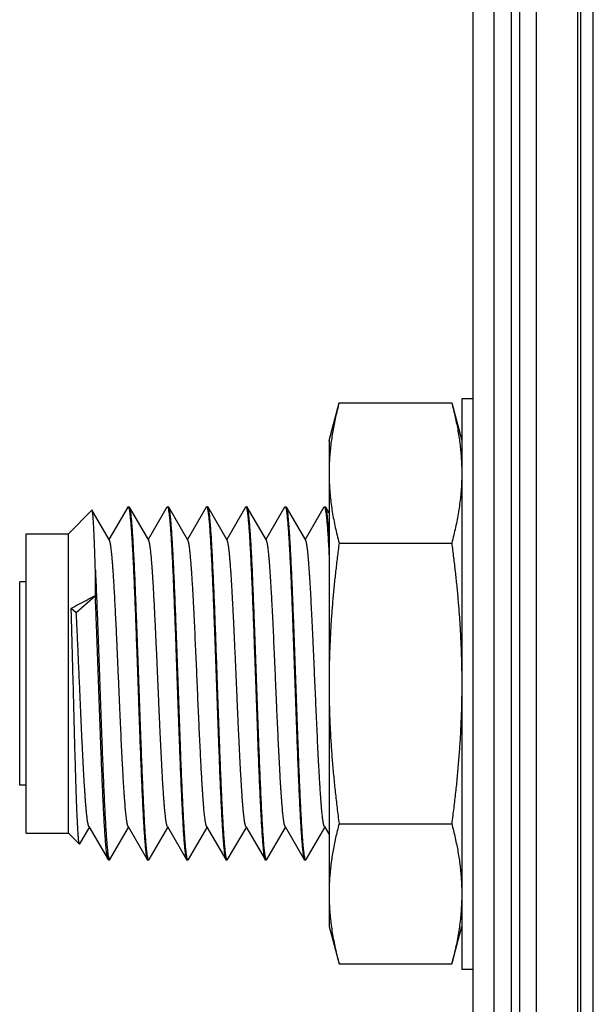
# Model space of a CAD drawing. Header units: inches. Extents: x 0.2 to 16.8, y 0.1 to 10.8.
# Tile 20 of 44: x 10.6 to 11, y 3.9 to 4.6. Entities that reach past the tile are written whole.
import ezdxf

# ---------------------------------------------------------------- set-up
doc = ezdxf.new("R2010")
doc.units = ezdxf.units.IN
doc.header["$LTSCALE"] = 0.935
doc.header["$MEASUREMENT"] = 0
doc.layers.get('0').update_dxf_attribs({"linetype": 'CONTINUOUS'})

msp = doc.modelspace()

# ---------------------------------------------------------------- linework, layer by layer
at = {"color": 7, "linetype": 'CONTINUOUS'}
for p, q in [((10.94777, 2.87479), (10.94777, 7.94179)), ((10.97777, 2.87479), (10.97777, 7.94179)), ((10.93277, 2.88479), (10.93277, 7.93179)), ((11.00901, 3.43799), (11.00901, 7.43799)), ((10.83077, 4.27035), (10.8379, 4.29696)), ((10.8379, 4.29696), (10.91764, 4.29696)), ((10.91764, 4.29696), (10.92477, 4.27035)), ((10.93277, 4.29979), (10.92477, 4.29979)), ((10.92477, 4.29979), (10.92477, 3.89579)), ((10.83077, 4.27035), (10.83077, 3.92635)), ((10.64625, 4.20435), (10.6628, 4.2209)), ((10.67522, 4.19967), (10.66297, 4.22083)), ((10.68813, 4.22311), (10.67489, 4.20025)), ((10.68841, 4.22335), (10.68918, 4.22335)), ((10.70302, 4.19968), (10.68946, 4.22311)), ((10.71593, 4.22312), (10.70269, 4.20025)), ((10.7162, 4.22335), (10.71698, 4.22335)), ((10.73082, 4.19968), (10.71725, 4.22312)), ((10.74373, 4.22311), (10.73049, 4.20025)), ((10.744, 4.22335), (10.74478, 4.22335)), ((10.75862, 4.19968), (10.74505, 4.22312)), ((10.77153, 4.22311), (10.75829, 4.20025)), ((10.77153, 4.22311), (10.7718, 4.22335)), ((10.7718, 4.22335), (10.77258, 4.22335)), ((10.78642, 4.19968), (10.77286, 4.22311)), ((10.79933, 4.22312), (10.78609, 4.20025)), ((10.7996, 4.22335), (10.80038, 4.22335)), ((10.81422, 4.19968), (10.80066, 4.22312)), ((10.82713, 4.22312), (10.81389, 4.20026)), ((10.8274, 4.22335), (10.82818, 4.22335)), ((10.83077, 4.21911), (10.82845, 4.22312)), ((10.61625, 4.20435), (10.64625, 4.20435)), ((10.61625, 3.99235), (10.61625, 4.20435)), ((10.64625, 3.99235), (10.64625, 4.20435)), ((10.8379, 4.19765), (10.91764, 4.19765)), ((10.61625, 4.17037), (10.61164, 4.17037)), ((10.61164, 4.02637), (10.61164, 4.17037)), ((10.66525, 4.16044), (10.65176, 4.14841)), ((10.65176, 4.14841), (10.64814, 4.15142)), ((10.61625, 4.02637), (10.61164, 4.02637)), ((10.65418, 3.98469), (10.66099, 3.99645)), ((10.66066, 3.99703), (10.67424, 3.97358)), ((10.67555, 3.97359), (10.68879, 3.99645)), ((10.68845, 3.99703), (10.70203, 3.97359)), ((10.70335, 3.97358), (10.71659, 3.99645)), ((10.71626, 3.99702), (10.72983, 3.97358)), ((10.73115, 3.97358), (10.74439, 3.99645)), ((10.74406, 3.99702), (10.75763, 3.97358)), ((10.75896, 3.97359), (10.77219, 3.99645)), ((10.77186, 3.99702), (10.78544, 3.97358)), ((10.78676, 3.97359), (10.79999, 3.99645)), ((10.79965, 3.99703), (10.81323, 3.97358)), ((10.81455, 3.97358), (10.82779, 3.99645)), ((10.82745, 3.99702), (10.83077, 3.9913)), ((10.8379, 3.99905), (10.91764, 3.99905)), ((10.61625, 3.99235), (10.64625, 3.99235)), ((10.64625, 3.99235), (10.65398, 3.98462)), ((10.65418, 3.98469), (10.65398, 3.98462)), ((10.67451, 3.97335), (10.67528, 3.97335)), ((10.70231, 3.97335), (10.70308, 3.97335)), ((10.7301, 3.97335), (10.73088, 3.97335)), ((10.7579, 3.97335), (10.75868, 3.97335)), ((10.7857, 3.97335), (10.78648, 3.97335)), ((10.8135, 3.97335), (10.81428, 3.97335)), ((10.83077, 3.92635), (10.8379, 3.89974)), ((10.91764, 3.89974), (10.92477, 3.92635)), ((10.8379, 3.89974), (10.91764, 3.89974)), ((10.93277, 3.89579), (10.92477, 3.89579))]:
    msp.add_line(p, q, dxfattribs=at)
at = {"color": 9, "linetype": 'CONTINUOUS'}
for p, q in [((10.95977, 7.94179), (10.95977, 2.87479)), ((10.96577, 7.94179), (10.96577, 2.87479)), ((11.00697, 3.22879), (11.00697, 7.58779)), ((11.01797, 3.43799), (11.01797, 7.43799))]:
    msp.add_line(p, q, dxfattribs=at)
at = {"color": 7, "linetype": 'CONTINUOUS'}
for points, knots in [([(10.8379, 4.29696), (10.83745, 4.29527), (10.83658, 4.29191), (10.8354, 4.28689), (10.83434, 4.28193), (10.83341, 4.27699), (10.83262, 4.27206), (10.83195, 4.26713), (10.83143, 4.26219), (10.83105, 4.25724), (10.83082, 4.25228), (10.83077, 4.24896), (10.83077, 4.24731)], [0, 0, 0, 0, 0.104327, 0.206656, 0.307465, 0.407213, 0.506346, 0.605143, 0.703834, 0.802498, 0.9012, 1, 1, 1, 1]), ([(10.91764, 4.29696), (10.91809, 4.29527), (10.91896, 4.29191), (10.92014, 4.28689), (10.9212, 4.28193), (10.92212, 4.27699), (10.92292, 4.27206), (10.92358, 4.26713), (10.92409, 4.26236), (10.92433, 4.25924), (10.92443, 4.25777)], [0, 0, 0, 0, 0.131741, 0.260961, 0.388259, 0.514219, 0.639401, 0.764159, 0.888783, 1, 1, 1, 1]), ([(10.92446, 4.25724), (10.92456, 4.25558), (10.92472, 4.25228), (10.92477, 4.24896), (10.92477, 4.24731)], [0, 0, 0, 0, 0.49975, 1, 1, 1, 1]), ([(10.83077, 4.24731), (10.83077, 4.24546), (10.83083, 4.24176), (10.83112, 4.23623), (10.83159, 4.23072), (10.83224, 4.22523), (10.83305, 4.21974), (10.83403, 4.21426), (10.83516, 4.20877), (10.83645, 4.20322), (10.8374, 4.19952), (10.8379, 4.19765)], [0, 0, 0, 0, 0.110202, 0.220254, 0.330214, 0.440126, 0.550158, 0.660623, 0.772017, 0.884938, 1, 1, 1, 1]), ([(10.92477, 4.24731), (10.92477, 4.24546), (10.92471, 4.24176), (10.92442, 4.23623), (10.92395, 4.23072), (10.9233, 4.22523), (10.92249, 4.21974), (10.92151, 4.21426), (10.92038, 4.20877), (10.91909, 4.20322), (10.91814, 4.19952), (10.91764, 4.19765)], [0, 0, 0, 0, 0.110202, 0.220254, 0.330214, 0.440126, 0.550158, 0.660623, 0.772017, 0.884938, 1, 1, 1, 1]), ([(10.66299, 4.22084), (10.66296, 4.2209), (10.66291, 4.22094), (10.66285, 4.2209), (10.66282, 4.22087)], [0, 0, 0, 0, 0.627967, 1, 1, 1, 1]), ([(10.66525, 4.17863), (10.66517, 4.18113), (10.66502, 4.18594), (10.66479, 4.19283), (10.66456, 4.19906), (10.66433, 4.20457), (10.6641, 4.2093), (10.66386, 4.21327), (10.66365, 4.21632), (10.6634, 4.21878), (10.66324, 4.21983), (10.66305, 4.22074), (10.66299, 4.22084)], [0, 0, 0, 0, 0.177878, 0.341913, 0.490005, 0.620924, 0.733683, 0.827476, 0.901791, 0.956141, 0.990362, 1, 1, 1, 1]), ([(10.68809, 4.22315), (10.68813, 4.22319), (10.68822, 4.22325), (10.68834, 4.22327), (10.68841, 4.22327)], [0, 0, 0, 0, 0.466502, 1, 1, 1, 1]), ([(10.68841, 4.22327), (10.68847, 4.22327), (10.68888, 4.2232), (10.68898, 4.22193), (10.68945, 4.22033), (10.68975, 4.21756), (10.69014, 4.21407), (10.6905, 4.2097), (10.69087, 4.20454), (10.69124, 4.19861), (10.69161, 4.19196), (10.69199, 4.18463), (10.69236, 4.17669), (10.69273, 4.16818), (10.6931, 4.15917), (10.69348, 4.14971), (10.69385, 4.13989), (10.69422, 4.12977), (10.6946, 4.11942), (10.69498, 4.10893), (10.69523, 4.10188), (10.69536, 4.09835)], [0, 0, 0, 0, 0.0015, 0.009267, 0.023881, 0.045409, 0.073776, 0.108753, 0.150154, 0.197627, 0.250904, 0.309525, 0.373151, 0.441244, 0.513394, 0.58901, 0.667614, 0.748585, 0.831387, 0.915385, 1, 1, 1, 1]), ([(10.6895, 4.22316), (10.68946, 4.22319), (10.68937, 4.22325), (10.68925, 4.22327), (10.68918, 4.22327)], [0, 0, 0, 0, 0.463283, 1, 1, 1, 1]), ([(10.69613, 4.09835), (10.69601, 4.10188), (10.69576, 4.10893), (10.69538, 4.11942), (10.695, 4.12977), (10.69463, 4.13989), (10.69426, 4.14971), (10.69389, 4.15917), (10.69352, 4.16818), (10.69314, 4.17669), (10.69277, 4.18463), (10.69239, 4.19196), (10.69202, 4.19861), (10.69165, 4.20454), (10.69128, 4.2097), (10.69092, 4.21407), (10.69053, 4.21756), (10.69023, 4.22033), (10.68977, 4.22188), (10.68967, 4.22298), (10.6895, 4.22316)], [0, 0, 0, 0, 0.084851, 0.169084, 0.252116, 0.33331, 0.412135, 0.48796, 0.560314, 0.628598, 0.692405, 0.751191, 0.804617, 0.852224, 0.893741, 0.928816, 0.957262, 0.97885, 0.993508, 1, 1, 1, 1]), ([(10.71589, 4.22316), (10.71593, 4.22319), (10.71602, 4.22325), (10.71614, 4.22327), (10.7162, 4.22327)], [0, 0, 0, 0, 0.454392, 1, 1, 1, 1]), ([(10.7162, 4.22327), (10.71627, 4.22327), (10.71667, 4.2232), (10.71677, 4.22193), (10.71725, 4.22033), (10.71755, 4.21756), (10.71794, 4.21407), (10.71829, 4.2097), (10.71867, 4.20454), (10.71904, 4.19861), (10.71941, 4.19196), (10.71978, 4.18463), (10.72016, 4.17669), (10.72053, 4.16818), (10.7209, 4.15917), (10.72128, 4.14971), (10.72166, 4.13989), (10.72204, 4.12977), (10.72241, 4.11942), (10.72278, 4.10893), (10.72302, 4.10188), (10.72315, 4.09835)], [0, 0, 0, 0, 0.001487, 0.009261, 0.023883, 0.045411, 0.073775, 0.108753, 0.150156, 0.19763, 0.250906, 0.309527, 0.373154, 0.441248, 0.5134, 0.589015, 0.667622, 0.748591, 0.831391, 0.915388, 1, 1, 1, 1]), ([(10.71729, 4.22316), (10.71726, 4.22319), (10.71717, 4.22325), (10.71705, 4.22327), (10.71698, 4.22327)], [0, 0, 0, 0, 0.460778, 1, 1, 1, 1]), ([(10.72393, 4.09835), (10.72381, 4.10188), (10.72356, 4.10893), (10.72318, 4.11942), (10.72281, 4.12977), (10.72244, 4.13989), (10.72206, 4.14971), (10.72168, 4.15917), (10.72131, 4.16818), (10.72094, 4.17669), (10.72057, 4.18463), (10.72019, 4.19196), (10.71982, 4.19861), (10.71945, 4.20454), (10.71908, 4.2097), (10.71872, 4.21407), (10.71833, 4.21756), (10.71804, 4.22033), (10.71757, 4.22188), (10.71747, 4.22299), (10.71729, 4.22316)], [0, 0, 0, 0, 0.084849, 0.169078, 0.252109, 0.3333, 0.412126, 0.487952, 0.560303, 0.628583, 0.692386, 0.75117, 0.804594, 0.852199, 0.893717, 0.928792, 0.957235, 0.978819, 0.993482, 1, 1, 1, 1]), ([(10.74369, 4.22316), (10.74372, 4.22319), (10.74381, 4.22325), (10.74394, 4.22327), (10.744, 4.22327)], [0, 0, 0, 0, 0.462573, 1, 1, 1, 1]), ([(10.744, 4.22327), (10.74407, 4.22327), (10.74447, 4.2232), (10.74457, 4.22193), (10.74505, 4.22033), (10.74535, 4.21756), (10.74574, 4.21407), (10.7461, 4.2097), (10.74647, 4.20454), (10.74684, 4.19861), (10.74721, 4.19196), (10.74758, 4.18463), (10.74796, 4.17669), (10.74834, 4.16818), (10.74871, 4.15917), (10.74908, 4.14971), (10.74945, 4.13989), (10.74983, 4.12977), (10.7502, 4.11942), (10.75058, 4.10893), (10.75083, 4.10188), (10.75095, 4.09835)], [0, 0, 0, 0, 0.001501, 0.009272, 0.02389, 0.04542, 0.073786, 0.108762, 0.150163, 0.197636, 0.250912, 0.309533, 0.37316, 0.441254, 0.513406, 0.589021, 0.667626, 0.748591, 0.831391, 0.915387, 1, 1, 1, 1]), ([(10.74508, 4.22313), (10.74502, 4.22325), (10.74494, 4.22335), (10.74482, 4.22333), (10.74479, 4.22332)], [0, 0, 0, 0, 0.810166, 1, 1, 1, 1]), ([(10.7456, 4.22122), (10.7455, 4.22173), (10.74539, 4.2222), (10.74514, 4.22301), (10.74508, 4.22313)], [0, 0, 0, 0, 0.808476, 1, 1, 1, 1]), ([(10.75173, 4.09835), (10.75161, 4.10174), (10.75137, 4.10851), (10.75101, 4.1186), (10.75065, 4.12855), (10.75029, 4.13831), (10.74994, 4.1478), (10.74958, 4.15696), (10.74921, 4.16573), (10.74885, 4.17406), (10.74849, 4.18188), (10.74814, 4.18915), (10.74779, 4.19581), (10.74742, 4.20183), (10.74706, 4.20715), (10.7467, 4.21176), (10.74635, 4.21561), (10.74601, 4.21869), (10.74575, 4.22047), (10.7456, 4.22122)], [0, 0, 0, 0, 0.082783, 0.165006, 0.24616, 0.325645, 0.40301, 0.477656, 0.54918, 0.617016, 0.680803, 0.740033, 0.794394, 0.843459, 0.886965, 0.924574, 0.956081, 0.981264, 1, 1, 1, 1]), ([(10.7718, 4.22334), (10.77182, 4.22334), (10.772, 4.22337), (10.77212, 4.22305), (10.77222, 4.2228)], [0, 0, 0, 0, 0.080842, 1, 1, 1, 1]), ([(10.7729, 4.22315), (10.77286, 4.22319), (10.77277, 4.22325), (10.77265, 4.22327), (10.77258, 4.22327)], [0, 0, 0, 0, 0.465612, 1, 1, 1, 1]), ([(10.77258, 4.2214), (10.77273, 4.22066), (10.773, 4.21892), (10.77336, 4.21589), (10.77371, 4.21208), (10.77407, 4.2075), (10.77442, 4.2022), (10.77478, 4.19619), (10.77514, 4.18953), (10.7755, 4.18225), (10.77587, 4.17441), (10.77622, 4.16606), (10.77658, 4.15726), (10.77694, 4.14806), (10.77731, 4.13852), (10.77767, 4.12872), (10.77803, 4.11871), (10.77839, 4.10856), (10.77863, 4.10176), (10.77875, 4.09835)], [0, 0, 0, 0, 0.018227, 0.042973, 0.074112, 0.111423, 0.154702, 0.203617, 0.257904, 0.317129, 0.380973, 0.448922, 0.520613, 0.595474, 0.673096, 0.752868, 0.834333, 0.916881, 1, 1, 1, 1]), ([(10.77953, 4.09835), (10.7794, 4.10188), (10.77915, 4.10893), (10.77878, 4.11942), (10.77841, 4.12977), (10.77804, 4.13989), (10.77766, 4.14971), (10.77728, 4.15917), (10.77691, 4.16818), (10.77654, 4.17669), (10.77616, 4.18463), (10.77579, 4.19196), (10.77541, 4.19861), (10.77505, 4.20454), (10.77468, 4.2097), (10.77432, 4.21407), (10.77393, 4.21756), (10.77363, 4.22033), (10.77318, 4.22188), (10.77307, 4.22298), (10.7729, 4.22315)], [0, 0, 0, 0, 0.084852, 0.169084, 0.252119, 0.333318, 0.412145, 0.487976, 0.560326, 0.628611, 0.692414, 0.751202, 0.804627, 0.852231, 0.893746, 0.928822, 0.957267, 0.978855, 0.993515, 1, 1, 1, 1]), ([(10.79929, 4.22316), (10.79933, 4.22319), (10.79942, 4.22325), (10.79954, 4.22327), (10.7996, 4.22327)], [0, 0, 0, 0, 0.457131, 1, 1, 1, 1]), ([(10.7996, 4.22327), (10.79967, 4.22327), (10.80007, 4.2232), (10.80017, 4.22193), (10.80065, 4.22033), (10.80095, 4.21756), (10.80133, 4.21407), (10.80169, 4.2097), (10.80207, 4.20454), (10.80245, 4.19861), (10.80282, 4.19196), (10.80319, 4.18463), (10.80356, 4.17669), (10.80393, 4.16818), (10.80431, 4.15917), (10.80468, 4.14971), (10.80505, 4.13989), (10.80543, 4.12977), (10.8058, 4.11942), (10.80618, 4.10893), (10.80643, 4.10188), (10.80655, 4.09835)], [0, 0, 0, 0, 0.001488, 0.009257, 0.023879, 0.045406, 0.07377, 0.108749, 0.150153, 0.197628, 0.250903, 0.309524, 0.373146, 0.44124, 0.513389, 0.589008, 0.667614, 0.748585, 0.831388, 0.915386, 1, 1, 1, 1]), ([(10.8007, 4.22316), (10.80066, 4.22319), (10.80057, 4.22325), (10.80045, 4.22327), (10.80038, 4.22327)], [0, 0, 0, 0, 0.459502, 1, 1, 1, 1]), ([(10.80733, 4.09835), (10.80721, 4.10188), (10.80696, 4.10893), (10.80658, 4.11942), (10.8062, 4.12977), (10.80583, 4.13989), (10.80546, 4.14971), (10.80509, 4.15917), (10.80471, 4.16818), (10.80434, 4.17669), (10.80397, 4.18463), (10.8036, 4.19196), (10.80322, 4.19861), (10.80285, 4.20454), (10.80247, 4.2097), (10.80211, 4.21407), (10.80173, 4.21756), (10.80144, 4.22033), (10.80097, 4.22188), (10.80088, 4.22299), (10.8007, 4.22316)], [0, 0, 0, 0, 0.08485, 0.169081, 0.252113, 0.333311, 0.412132, 0.487961, 0.560308, 0.628592, 0.692391, 0.751175, 0.804597, 0.852204, 0.893721, 0.928794, 0.957234, 0.978816, 0.993478, 1, 1, 1, 1]), ([(10.82709, 4.22316), (10.82712, 4.22319), (10.82721, 4.22325), (10.82733, 4.22327), (10.8274, 4.22327)], [0, 0, 0, 0, 0.45814, 1, 1, 1, 1]), ([(10.8274, 4.22327), (10.82747, 4.22327), (10.82787, 4.2232), (10.82797, 4.22193), (10.82845, 4.22033), (10.82875, 4.21756), (10.82915, 4.21407), (10.8295, 4.2097), (10.82987, 4.20454), (10.83024, 4.19861), (10.83054, 4.19327), (10.83071, 4.18991), (10.83077, 4.18877)], [0, 0, 0, 0, 0.005395, 0.033339, 0.085901, 0.163309, 0.265293, 0.391035, 0.539857, 0.710509, 0.902021, 1, 1, 1, 1]), ([(10.82849, 4.22316), (10.82846, 4.22319), (10.82837, 4.22325), (10.82825, 4.22327), (10.82818, 4.22327)], [0, 0, 0, 0, 0.447359, 1, 1, 1, 1]), ([(10.83077, 4.20249), (10.83073, 4.20326), (10.83056, 4.20575), (10.83028, 4.2097), (10.82992, 4.21407), (10.82953, 4.21756), (10.82923, 4.22033), (10.82876, 4.22188), (10.82867, 4.22299), (10.82849, 4.22316)], [0, 0, 0, 0, 0.110736, 0.36041, 0.571357, 0.742448, 0.872299, 0.960462, 1, 1, 1, 1]), ([(10.68845, 3.99703), (10.68844, 3.99705), (10.68841, 3.9971), (10.68836, 3.9972), (10.6883, 3.99734), (10.68825, 3.99748), (10.68819, 3.99765), (10.68814, 3.99783), (10.68808, 3.99803), (10.688, 3.99831), (10.68791, 3.99869), (10.68781, 3.99919), (10.68771, 3.99974), (10.6876, 4.00034), (10.6875, 4.001), (10.6874, 4.00171), (10.68729, 4.00248), (10.68715, 4.00361), (10.68697, 4.00514), (10.68676, 4.00715), (10.68656, 4.00935), (10.68634, 4.01183), (10.68612, 4.01459), (10.6859, 4.01763), (10.68567, 4.02088), (10.68545, 4.02433), (10.68522, 4.02798), (10.68499, 4.0318), (10.68477, 4.0358), (10.68446, 4.04145), (10.68408, 4.04887), (10.68363, 4.05814), (10.68318, 4.06783), (10.68272, 4.07812), (10.68225, 4.08892), (10.68176, 4.10011), (10.68127, 4.11127), (10.68082, 4.12153), (10.6804, 4.13079), (10.68002, 4.13902), (10.67963, 4.14694), (10.67924, 4.15468), (10.6789, 4.16099), (10.67862, 4.16594), (10.67841, 4.16944), (10.6782, 4.17278), (10.67799, 4.17595), (10.67779, 4.17895), (10.67758, 4.18178), (10.67737, 4.18441), (10.67716, 4.18685), (10.67695, 4.1891), (10.67675, 4.19115), (10.67657, 4.19272), (10.67643, 4.19388), (10.67632, 4.19467), (10.67622, 4.19541), (10.67611, 4.19609), (10.67601, 4.19672), (10.6759, 4.1973), (10.6758, 4.19784), (10.67568, 4.19834), (10.67559, 4.1987), (10.67551, 4.19896), (10.67545, 4.19914), (10.6754, 4.19929), (10.67534, 4.19943), (10.67528, 4.19956), (10.67524, 4.19963), (10.67522, 4.19967), (10.67522, 4.19967)], [0, 0, 0, 0, 0.000317, 0.000947, 0.00165, 0.002429, 0.003284, 0.004216, 0.005226, 0.006314, 0.008531, 0.011016, 0.013768, 0.016787, 0.020069, 0.023615, 0.027421, 0.031486, 0.040383, 0.050291, 0.061191, 0.073065, 0.087004, 0.10202, 0.118069, 0.135105, 0.153083, 0.171957, 0.191683, 0.212214, 0.25549, 0.301314, 0.349192, 0.398633, 0.453375, 0.508692, 0.563905, 0.618337, 0.660161, 0.700777, 0.739881, 0.77717, 0.815179, 0.833157, 0.850401, 0.866873, 0.882536, 0.897353, 0.911285, 0.924299, 0.936371, 0.947479, 0.957603, 0.966723, 0.9709, 0.974818, 0.978476, 0.98187, 0.984998, 0.987859, 0.990656, 0.993137, 0.995305, 0.996273, 0.997164, 0.997979, 0.998718, 0.999383, 0.999976, 1, 1, 1, 1]), ([(10.71626, 3.99702), (10.71625, 3.99704), (10.71622, 3.99709), (10.71617, 3.99719), (10.71611, 3.99732), (10.71606, 3.99747), (10.716, 3.99763), (10.71594, 3.99781), (10.71589, 3.99801), (10.71581, 3.9983), (10.71571, 3.99871), (10.7156, 3.99925), (10.71549, 3.99985), (10.71538, 4.00052), (10.71526, 4.00124), (10.71515, 4.00204), (10.71504, 4.00289), (10.71492, 4.00381), (10.71478, 4.0051), (10.7146, 4.00681), (10.71439, 4.00898), (10.71418, 4.01136), (10.71397, 4.01392), (10.71377, 4.01668), (10.71356, 4.01961), (10.71335, 4.02272), (10.71313, 4.02609), (10.71291, 4.02974), (10.71269, 4.03365), (10.71246, 4.03773), (10.71216, 4.04348), (10.71178, 4.051), (10.71133, 4.06037), (10.71088, 4.07014), (10.71043, 4.08021), (10.70998, 4.09046), (10.70952, 4.10109), (10.70904, 4.11196), (10.70856, 4.12295), (10.70807, 4.13364), (10.70763, 4.14304), (10.70722, 4.15111), (10.70687, 4.1579), (10.70652, 4.16429), (10.70621, 4.16944), (10.70596, 4.17342), (10.70577, 4.17632), (10.70558, 4.17908), (10.70538, 4.18168), (10.70519, 4.18413), (10.705, 4.18641), (10.70481, 4.18853), (10.70462, 4.19048), (10.70443, 4.19225), (10.70426, 4.19362), (10.70413, 4.19462), (10.70403, 4.1953), (10.70394, 4.19594), (10.70384, 4.19653), (10.70375, 4.19708), (10.70365, 4.19758), (10.70355, 4.19803), (10.70346, 4.19843), (10.70336, 4.19879), (10.70328, 4.19906), (10.70321, 4.19925), (10.70317, 4.19938), (10.70312, 4.19949), (10.70307, 4.19959), (10.70304, 4.19965), (10.70302, 4.19968)], [0, 0, 0, 0, 0.000298, 0.000925, 0.001626, 0.002401, 0.003253, 0.00418, 0.005184, 0.006266, 0.00866, 0.011364, 0.014378, 0.017701, 0.021333, 0.025271, 0.029517, 0.034067, 0.038921, 0.048672, 0.059426, 0.071154, 0.083828, 0.097418, 0.111895, 0.127231, 0.143397, 0.161808, 0.181104, 0.201227, 0.222124, 0.266016, 0.312337, 0.360628, 0.410374, 0.461047, 0.512117, 0.567278, 0.621626, 0.674503, 0.725254, 0.7604, 0.793869, 0.825452, 0.854937, 0.869961, 0.884285, 0.897885, 0.910738, 0.92282, 0.934109, 0.94458, 0.954211, 0.962982, 0.970879, 0.974497, 0.977894, 0.981068, 0.984019, 0.986745, 0.989245, 0.99152, 0.993569, 0.995391, 0.996989, 0.997703, 0.998363, 0.998967, 0.999517, 1, 1, 1, 1]), ([(10.74406, 3.99702), (10.74404, 3.99704), (10.74401, 3.9971), (10.74397, 3.99719), (10.74392, 3.9973), (10.74387, 3.99742), (10.74382, 3.99756), (10.74376, 3.99776), (10.74367, 3.99804), (10.74358, 3.99842), (10.74348, 3.99884), (10.74339, 3.99931), (10.74329, 3.99983), (10.7432, 4.00039), (10.7431, 4.001), (10.743, 4.00166), (10.74287, 4.00262), (10.7427, 4.00399), (10.7425, 4.00582), (10.74229, 4.0079), (10.74208, 4.01017), (10.74188, 4.01264), (10.74167, 4.01531), (10.74146, 4.01815), (10.74125, 4.02117), (10.74105, 4.02428), (10.74085, 4.02746), (10.74059, 4.03185), (10.74033, 4.03641), (10.74008, 4.04113), (10.73982, 4.04613), (10.73949, 4.05285), (10.73908, 4.06136), (10.73867, 4.07041), (10.73825, 4.0797), (10.7377, 4.09235), (10.73715, 4.10506), (10.73659, 4.1177), (10.73616, 4.12722), (10.73573, 4.13672), (10.73528, 4.14607), (10.7349, 4.15358), (10.73459, 4.15931), (10.73433, 4.16409), (10.73402, 4.16933), (10.73372, 4.17409), (10.73348, 4.17765), (10.7333, 4.18014), (10.73312, 4.18249), (10.73294, 4.18476), (10.73275, 4.18694), (10.73256, 4.18902), (10.73237, 4.19092), (10.73218, 4.19265), (10.73202, 4.19398), (10.73188, 4.19495), (10.73179, 4.19562), (10.73169, 4.19623), (10.7316, 4.1968), (10.7315, 4.19733), (10.7314, 4.1978), (10.73131, 4.19823), (10.73121, 4.19861), (10.73112, 4.19895), (10.73103, 4.1992), (10.73097, 4.19937), (10.73092, 4.19948), (10.73087, 4.19958), (10.73084, 4.19965), (10.73082, 4.19968)], [0, 0, 0, 0, 0.00039, 0.00093, 0.001523, 0.00217, 0.002873, 0.003631, 0.005315, 0.007223, 0.009356, 0.011715, 0.0143, 0.017109, 0.020144, 0.023402, 0.026884, 0.034515, 0.043776, 0.054049, 0.065304, 0.077517, 0.090658, 0.1047, 0.119616, 0.135377, 0.15065, 0.166586, 0.200317, 0.218044, 0.236302, 0.274278, 0.317344, 0.362031, 0.407934, 0.45465, 0.548884, 0.595563, 0.641389, 0.689592, 0.73583, 0.779633, 0.800475, 0.820532, 0.850365, 0.877942, 0.890832, 0.903095, 0.914709, 0.925655, 0.936735, 0.946991, 0.956407, 0.964968, 0.972661, 0.976178, 0.979472, 0.982543, 0.985388, 0.988006, 0.990397, 0.992559, 0.994493, 0.9962, 0.997684, 0.998343, 0.998947, 0.999498, 1, 1, 1, 1]), ([(10.75909, 4.19829), (10.75907, 4.1984), (10.75901, 4.19861), (10.75893, 4.1989), (10.75885, 4.19915), (10.75877, 4.19937), (10.7587, 4.19953), (10.75865, 4.19963), (10.75863, 4.19967), (10.75862, 4.19968)], [0, 0, 0, 0, 0.227574, 0.432324, 0.614442, 0.774207, 0.912042, 0.972947, 1, 1, 1, 1]), ([(10.77186, 3.99702), (10.77185, 3.99704), (10.77182, 3.99708), (10.77178, 3.99717), (10.77172, 3.9973), (10.77166, 3.99745), (10.77161, 3.99761), (10.77155, 3.99779), (10.77147, 3.99805), (10.77138, 3.99843), (10.77126, 3.99893), (10.77115, 3.99949), (10.77104, 4.00012), (10.77093, 4.00082), (10.77081, 4.00157), (10.7707, 4.00239), (10.77059, 4.00328), (10.77048, 4.00422), (10.77036, 4.00523), (10.77021, 4.0067), (10.77002, 4.00868), (10.76979, 4.01122), (10.76957, 4.014), (10.76934, 4.01699), (10.76912, 4.0202), (10.76888, 4.02371), (10.76865, 4.02754), (10.7684, 4.03167), (10.76816, 4.03601), (10.76791, 4.04053), (10.76767, 4.04524), (10.76734, 4.05182), (10.76694, 4.0601), (10.76648, 4.07012), (10.76603, 4.08019), (10.76558, 4.09044), (10.76512, 4.10107), (10.76464, 4.11194), (10.76416, 4.12293), (10.76367, 4.13363), (10.76319, 4.14389), (10.76277, 4.15211), (10.76244, 4.15838), (10.7622, 4.16281), (10.76195, 4.16705), (10.76171, 4.17108), (10.76147, 4.17489), (10.76122, 4.17855), (10.76096, 4.18204), (10.76073, 4.18484), (10.76055, 4.18693), (10.76042, 4.18837), (10.76029, 4.18974), (10.76016, 4.19103), (10.76002, 4.19224), (10.75989, 4.19336), (10.75976, 4.19439), (10.75963, 4.19534), (10.7595, 4.19621), (10.75936, 4.19698), (10.75923, 4.19767), (10.75914, 4.1981), (10.75909, 4.19829)], [0, 0, 0, 0, 0.000204, 0.000823, 0.001516, 0.002284, 0.003127, 0.004048, 0.005045, 0.007272, 0.009812, 0.012664, 0.01583, 0.019309, 0.023101, 0.027205, 0.031621, 0.036345, 0.041373, 0.046701, 0.058239, 0.070928, 0.084733, 0.09962, 0.115555, 0.132504, 0.151965, 0.172506, 0.194057, 0.216547, 0.239906, 0.264064, 0.314495, 0.363132, 0.413238, 0.46428, 0.515725, 0.571295, 0.626045, 0.679311, 0.730427, 0.77875, 0.80169, 0.823726, 0.844791, 0.86482, 0.883746, 0.901501, 0.919346, 0.935696, 0.943297, 0.950508, 0.957323, 0.963737, 0.969744, 0.975341, 0.98052, 0.985278, 0.989609, 0.993509, 0.996974, 1, 1, 1, 1]), ([(10.79965, 3.99703), (10.79964, 3.99705), (10.79961, 3.9971), (10.79956, 3.9972), (10.79951, 3.99732), (10.79946, 3.99746), (10.79941, 3.99761), (10.79933, 3.99783), (10.79925, 3.99815), (10.79914, 3.99857), (10.79904, 3.99905), (10.79893, 3.99958), (10.79883, 4.00017), (10.79873, 4.00082), (10.79862, 4.00151), (10.79852, 4.00227), (10.79841, 4.00307), (10.79831, 4.00393), (10.79817, 4.00518), (10.79799, 4.00687), (10.79778, 4.00905), (10.79758, 4.01143), (10.79737, 4.01399), (10.79715, 4.01684), (10.79693, 4.01996), (10.79671, 4.02335), (10.79648, 4.02695), (10.79626, 4.03073), (10.79603, 4.03468), (10.79573, 4.04028), (10.79536, 4.04739), (10.79493, 4.05609), (10.79452, 4.06494), (10.7941, 4.0741), (10.79367, 4.08374), (10.79324, 4.09377), (10.79279, 4.10411), (10.79234, 4.11439), (10.79189, 4.12451), (10.79144, 4.13435), (10.79099, 4.14381), (10.79061, 4.15142), (10.7903, 4.15725), (10.79007, 4.1615), (10.78983, 4.16569), (10.78959, 4.16978), (10.78935, 4.17366), (10.7891, 4.17731), (10.78886, 4.18072), (10.78861, 4.18387), (10.78837, 4.18677), (10.78814, 4.18924), (10.78793, 4.1913), (10.78774, 4.19299), (10.78758, 4.19429), (10.78744, 4.19524), (10.78735, 4.19588), (10.78725, 4.19648), (10.78716, 4.19703), (10.78706, 4.19753), (10.78696, 4.19799), (10.78687, 4.1984), (10.78677, 4.19876), (10.78669, 4.19903), (10.78662, 4.19922), (10.78657, 4.19936), (10.78652, 4.19948), (10.78647, 4.19958), (10.78644, 4.19965), (10.78642, 4.19968)], [0, 0, 0, 0, 0.000373, 0.000957, 0.001604, 0.002315, 0.00309, 0.003929, 0.005806, 0.007946, 0.010353, 0.013027, 0.015968, 0.019177, 0.022651, 0.026389, 0.030388, 0.034645, 0.039158, 0.04894, 0.059714, 0.071456, 0.084145, 0.097758, 0.11352, 0.130292, 0.148023, 0.166665, 0.186168, 0.206481, 0.249342, 0.291249, 0.335013, 0.380233, 0.426512, 0.477372, 0.528472, 0.579277, 0.629253, 0.677876, 0.724655, 0.769107, 0.79031, 0.810751, 0.831969, 0.852169, 0.871298, 0.889304, 0.906133, 0.921734, 0.936054, 0.94904, 0.958287, 0.966667, 0.97417, 0.977589, 0.980786, 0.983759, 0.986507, 0.98903, 0.991326, 0.993396, 0.99524, 0.996857, 0.997582, 0.998251, 0.998913, 0.999511, 1, 1, 1, 1]), ([(10.82745, 3.99702), (10.82745, 3.99703), (10.82743, 3.99707), (10.82739, 3.99714), (10.82734, 3.99725), (10.82729, 3.99737), (10.82724, 3.9975), (10.82717, 3.99772), (10.82708, 3.99802), (10.82698, 3.99843), (10.82687, 3.99889), (10.82677, 3.99941), (10.82666, 3.99998), (10.82656, 4.00061), (10.82646, 4.00129), (10.82635, 4.00202), (10.82625, 4.00281), (10.82614, 4.00365), (10.826, 4.00488), (10.82582, 4.00654), (10.82562, 4.00868), (10.82541, 4.01103), (10.8252, 4.01357), (10.82499, 4.0163), (10.82479, 4.01921), (10.82458, 4.0223), (10.82437, 4.02555), (10.82416, 4.02897), (10.82395, 4.03264), (10.82373, 4.03658), (10.82342, 4.04227), (10.82304, 4.04974), (10.82259, 4.05905), (10.82215, 4.06851), (10.82173, 4.07801), (10.82117, 4.09064), (10.82061, 4.1036), (10.82003, 4.11677), (10.81958, 4.12683), (10.81913, 4.1366), (10.81868, 4.14596), (10.8183, 4.15347), (10.818, 4.1592), (10.81777, 4.16327), (10.81755, 4.16717), (10.81732, 4.1709), (10.8171, 4.17443), (10.81686, 4.17785), (10.81663, 4.18112), (10.81638, 4.18424), (10.81614, 4.1871), (10.81593, 4.18931), (10.81577, 4.19095), (10.81564, 4.19207), (10.81552, 4.19312), (10.8154, 4.1941), (10.81528, 4.195), (10.81515, 4.19583), (10.81503, 4.19659), (10.81492, 4.19722), (10.81482, 4.19773), (10.81473, 4.19813), (10.81464, 4.1985), (10.81455, 4.19882), (10.81447, 4.19911), (10.81439, 4.19932), (10.81433, 4.19946), (10.81428, 4.19956), (10.81425, 4.19963), (10.81423, 4.19967), (10.81422, 4.19968)], [0, 0, 0, 0, 0.000146, 0.00066, 0.001227, 0.001849, 0.002585, 0.003386, 0.005187, 0.007254, 0.009586, 0.012183, 0.015046, 0.018171, 0.021559, 0.025208, 0.029117, 0.033283, 0.037705, 0.04731, 0.05792, 0.069515, 0.082068, 0.095545, 0.109914, 0.125142, 0.141197, 0.158046, 0.175656, 0.195551, 0.216243, 0.259781, 0.305801, 0.353835, 0.399548, 0.446157, 0.540381, 0.591027, 0.640731, 0.68898, 0.73526, 0.779076, 0.799923, 0.819995, 0.839239, 0.857603, 0.875036, 0.891485, 0.908141, 0.923546, 0.937665, 0.950463, 0.956355, 0.961903, 0.967104, 0.971952, 0.976444, 0.980576, 0.984344, 0.987745, 0.989982, 0.992024, 0.993871, 0.995525, 0.996988, 0.998261, 0.998827, 0.999348, 0.999824, 1, 1, 1, 1]), ([(10.8379, 4.19765), (10.83745, 4.19427), (10.83658, 4.18754), (10.8354, 4.17751), (10.83434, 4.16757), (10.83341, 4.15769), (10.83262, 4.14784), (10.83195, 4.13798), (10.83143, 4.1281), (10.83105, 4.11821), (10.83082, 4.10828), (10.83077, 4.10166), (10.83077, 4.09835)], [0, 0, 0, 0, 0.102864, 0.204141, 0.304282, 0.40372, 0.502869, 0.601973, 0.701221, 0.80064, 0.900235, 1, 1, 1, 1]), ([(10.91764, 4.19765), (10.91809, 4.19427), (10.91896, 4.18754), (10.92014, 4.17751), (10.9212, 4.16757), (10.92212, 4.15769), (10.92292, 4.14784), (10.92358, 4.13798), (10.92411, 4.1281), (10.92449, 4.11821), (10.92472, 4.10828), (10.92477, 4.10166), (10.92477, 4.09835)], [0, 0, 0, 0, 0.102864, 0.204141, 0.304282, 0.40372, 0.502869, 0.601973, 0.701221, 0.80064, 0.900235, 1, 1, 1, 1]), ([(10.66525, 4.16044), (10.66525, 4.16255), (10.66525, 4.16667), (10.66525, 4.17272), (10.66525, 4.17667), (10.66525, 4.1786)], [0, 0, 0, 0, 0.347803, 0.681593, 1, 1, 1, 1]), ([(10.66525, 4.1786), (10.66538, 4.17578), (10.66564, 4.16997), (10.66601, 4.16101), (10.66639, 4.15161), (10.66676, 4.1418), (10.66714, 4.13169), (10.66752, 4.12133), (10.66788, 4.1108), (10.66826, 4.10019), (10.66864, 4.08956), (10.66902, 4.07899), (10.6694, 4.06857), (10.66977, 4.05836), (10.67014, 4.04844), (10.67052, 4.03888), (10.6709, 4.02976), (10.67128, 4.02114), (10.67165, 4.01308), (10.67202, 4.00563), (10.6724, 3.99887), (10.67277, 3.99282), (10.67315, 3.98755), (10.6735, 3.98306), (10.6739, 3.97946), (10.67419, 3.97661), (10.67469, 3.97487), (10.67475, 3.9736), (10.67521, 3.97344), (10.67529, 3.97342)], [0, 0, 0, 0, 0.041181, 0.084814, 0.130734, 0.178536, 0.227887, 0.278401, 0.329749, 0.381517, 0.433376, 0.484895, 0.535759, 0.585536, 0.633928, 0.68052, 0.725038, 0.767094, 0.806446, 0.842751, 0.875802, 0.905307, 0.931102, 0.952961, 0.970768, 0.984377, 0.993739, 0.998865, 1, 1, 1, 1]), ([(10.66525, 4.16044), (10.66332, 4.15943), (10.6595, 4.15741), (10.65379, 4.1544), (10.65002, 4.15241), (10.64814, 4.15142)], [0, 0, 0, 0, 0.337619, 0.670974, 1, 1, 1, 1]), ([(10.67421, 3.97355), (10.67399, 3.97373), (10.67392, 3.97487), (10.67342, 3.97652), (10.67313, 3.97933), (10.67274, 3.98289), (10.67238, 3.98733), (10.67201, 3.99256), (10.67163, 3.99856), (10.67126, 4.00528), (10.67089, 4.01268), (10.67052, 4.02069), (10.67015, 4.02927), (10.66977, 4.03835), (10.66939, 4.04787), (10.66901, 4.05775), (10.66864, 4.06792), (10.66827, 4.07832), (10.66789, 4.08886), (10.66751, 4.09946), (10.66714, 4.11007), (10.66677, 4.12058), (10.6664, 4.13094), (10.66602, 4.14105), (10.66564, 4.15086), (10.66538, 4.15729), (10.66525, 4.16044)], [0, 0, 0, 0, 0.004879, 0.014975, 0.029721, 0.049064, 0.072849, 0.100952, 0.133127, 0.169194, 0.208837, 0.251832, 0.297806, 0.346493, 0.397473, 0.450443, 0.504954, 0.560677, 0.617148, 0.674013, 0.73081, 0.787173, 0.842659, 0.896893, 0.949464, 1, 1, 1, 1]), ([(10.64958, 4.09835), (10.6495, 4.10145), (10.64934, 4.10763), (10.6491, 4.11683), (10.64886, 4.12587), (10.64862, 4.13467), (10.64838, 4.14316), (10.64822, 4.14871), (10.64814, 4.15142)], [0, 0, 0, 0, 0.175382, 0.349174, 0.520029, 0.686473, 0.846936, 1, 1, 1, 1]), ([(10.66066, 3.99703), (10.66065, 3.99704), (10.66063, 3.99708), (10.66058, 3.99717), (10.66052, 3.99731), (10.66046, 3.99746), (10.6604, 3.99764), (10.66034, 3.99783), (10.66028, 3.99805), (10.66019, 3.99837), (10.66009, 3.99882), (10.65997, 3.99942), (10.65984, 4.00009), (10.65972, 4.00084), (10.6596, 4.00164), (10.65949, 4.00249), (10.65938, 4.00338), (10.65926, 4.00434), (10.65911, 4.00573), (10.65892, 4.00762), (10.65869, 4.01007), (10.65847, 4.01275), (10.65824, 4.01564), (10.65802, 4.01876), (10.65778, 4.02218), (10.65755, 4.02591), (10.6573, 4.02996), (10.65706, 4.03422), (10.65681, 4.03867), (10.65657, 4.0433), (10.65624, 4.0498), (10.65583, 4.05827), (10.65534, 4.06878), (10.65485, 4.07965), (10.65437, 4.09075), (10.65387, 4.10225), (10.65335, 4.114), (10.65283, 4.12584), (10.6523, 4.13729), (10.65194, 4.14477), (10.65176, 4.14841)], [0, 0, 0, 0, 0.000118, 0.000994, 0.001984, 0.003091, 0.004315, 0.00566, 0.007124, 0.00871, 0.012247, 0.016274, 0.02079, 0.025798, 0.031296, 0.036806, 0.042729, 0.04906, 0.055794, 0.070449, 0.086652, 0.104359, 0.123526, 0.144111, 0.166068, 0.191348, 0.218095, 0.246219, 0.275627, 0.306229, 0.337932, 0.404275, 0.473894, 0.545915, 0.619436, 0.693555, 0.773484, 0.851944, 0.92782, 1, 1, 1, 1]), ([(10.65398, 3.9846), (10.65386, 3.98461), (10.65367, 3.9857), (10.65347, 3.98682), (10.65324, 3.9893), (10.653, 3.99235), (10.65276, 3.99629), (10.65252, 4.00097), (10.65228, 4.00638), (10.65204, 4.01248), (10.65179, 4.01921), (10.65154, 4.02652), (10.6513, 4.03437), (10.65105, 4.04267), (10.65081, 4.05137), (10.65057, 4.06039), (10.65032, 4.06968), (10.65007, 4.07915), (10.64983, 4.08873), (10.64966, 4.09514), (10.64958, 4.09835)], [0, 0, 0, 0, 0.005383, 0.018413, 0.038772, 0.066343, 0.100941, 0.142264, 0.189962, 0.243652, 0.302928, 0.367371, 0.436518, 0.509716, 0.586312, 0.665765, 0.747552, 0.830996, 0.915382, 1, 1, 1, 1]), ([(10.69536, 4.09835), (10.69548, 4.09482), (10.69573, 4.08778), (10.6961, 4.07728), (10.69647, 4.06693), (10.69685, 4.05681), (10.69723, 4.04699), (10.6976, 4.03753), (10.69797, 4.02852), (10.69834, 4.02001), (10.69872, 4.01207), (10.69909, 4.00474), (10.69946, 3.99809), (10.69983, 3.99216), (10.70021, 3.987), (10.70057, 3.98263), (10.70096, 3.97914), (10.70125, 3.97637), (10.70171, 3.97482), (10.70181, 3.97372), (10.70199, 3.97355)], [0, 0, 0, 0, 0.084851, 0.169083, 0.252116, 0.333318, 0.412142, 0.487977, 0.560325, 0.628614, 0.692414, 0.7512, 0.80462, 0.852223, 0.893741, 0.928818, 0.957262, 0.978849, 0.993513, 1, 1, 1, 1]), ([(10.70308, 3.97343), (10.70302, 3.97343), (10.70261, 3.9735), (10.7025, 3.97477), (10.70203, 3.97637), (10.70174, 3.97914), (10.70135, 3.98263), (10.70099, 3.987), (10.70061, 3.99216), (10.70024, 3.99809), (10.69987, 4.00474), (10.6995, 4.01206), (10.69912, 4.02001), (10.69875, 4.02852), (10.69837, 4.03753), (10.69801, 4.04699), (10.69763, 4.05681), (10.69725, 4.06693), (10.69688, 4.07728), (10.69651, 4.08778), (10.69626, 4.09482), (10.69613, 4.09835)], [0, 0, 0, 0, 0.001507, 0.009294, 0.023916, 0.045441, 0.073803, 0.108779, 0.150179, 0.19765, 0.250918, 0.309539, 0.373159, 0.441255, 0.513398, 0.589019, 0.66762, 0.748592, 0.831392, 0.915389, 1, 1, 1, 1]), ([(10.72315, 4.09835), (10.72327, 4.09482), (10.72353, 4.08778), (10.7239, 4.07728), (10.72428, 4.06693), (10.72465, 4.05681), (10.72502, 4.04699), (10.7254, 4.03753), (10.72578, 4.02852), (10.72615, 4.02001), (10.72651, 4.01206), (10.72689, 4.00474), (10.72726, 3.99809), (10.72763, 3.99216), (10.728, 3.987), (10.72836, 3.98263), (10.72876, 3.97914), (10.72905, 3.97637), (10.72952, 3.97482), (10.72961, 3.97371), (10.72979, 3.97354)], [0, 0, 0, 0, 0.084844, 0.169071, 0.252098, 0.333292, 0.412108, 0.487937, 0.560279, 0.628561, 0.692354, 0.751135, 0.804551, 0.852152, 0.893664, 0.928736, 0.957181, 0.97877, 0.993428, 1, 1, 1, 1]), ([(10.73088, 3.97343), (10.73082, 3.97343), (10.73041, 3.9735), (10.73031, 3.97477), (10.72983, 3.97637), (10.72954, 3.97914), (10.72915, 3.98263), (10.72879, 3.987), (10.72841, 3.99216), (10.72804, 3.99809), (10.72767, 4.00474), (10.7273, 4.01207), (10.72692, 4.02001), (10.72655, 4.02852), (10.72618, 4.03753), (10.7258, 4.04699), (10.72543, 4.05681), (10.72505, 4.06693), (10.72468, 4.07728), (10.72431, 4.08778), (10.72406, 4.09482), (10.72393, 4.09835)], [0, 0, 0, 0, 0.001495, 0.009275, 0.023897, 0.045423, 0.073788, 0.108766, 0.150167, 0.197639, 0.250908, 0.309529, 0.37315, 0.441246, 0.513391, 0.589012, 0.667615, 0.748588, 0.831389, 0.915386, 1, 1, 1, 1]), ([(10.75095, 4.09835), (10.75108, 4.09482), (10.75132, 4.08777), (10.7517, 4.07728), (10.75208, 4.06693), (10.75245, 4.05681), (10.75282, 4.04699), (10.75319, 4.03753), (10.75357, 4.02852), (10.75394, 4.02001), (10.75432, 4.01206), (10.75469, 4.00474), (10.75506, 3.99809), (10.75544, 3.99216), (10.75581, 3.987), (10.75616, 3.98263), (10.75655, 3.97914), (10.75685, 3.97637), (10.75731, 3.97482), (10.75741, 3.97371), (10.75759, 3.97354)], [0, 0, 0, 0, 0.084848, 0.169078, 0.252108, 0.333306, 0.412126, 0.487955, 0.5603, 0.628584, 0.692381, 0.751164, 0.804584, 0.852187, 0.8937, 0.928771, 0.957216, 0.978804, 0.993464, 1, 1, 1, 1]), ([(10.75868, 3.97343), (10.75862, 3.97343), (10.75821, 3.9735), (10.7581, 3.97477), (10.75763, 3.97637), (10.75734, 3.97914), (10.75695, 3.98263), (10.75659, 3.987), (10.75621, 3.99216), (10.75584, 3.99809), (10.75547, 4.00474), (10.7551, 4.01207), (10.75472, 4.02001), (10.75434, 4.02852), (10.75397, 4.03753), (10.75361, 4.04699), (10.75323, 4.05681), (10.75285, 4.06693), (10.75248, 4.07728), (10.75211, 4.08778), (10.75186, 4.09482), (10.75173, 4.09835)], [0, 0, 0, 0, 0.001514, 0.009294, 0.023911, 0.045435, 0.073799, 0.108778, 0.150178, 0.197649, 0.250919, 0.309539, 0.373161, 0.441256, 0.5134, 0.589019, 0.667621, 0.748592, 0.831393, 0.915389, 1, 1, 1, 1]), ([(10.77875, 4.09835), (10.77887, 4.09482), (10.77913, 4.08778), (10.7795, 4.07728), (10.77988, 4.06693), (10.78025, 4.05681), (10.78062, 4.04699), (10.781, 4.03753), (10.78138, 4.02852), (10.78175, 4.02001), (10.78212, 4.01207), (10.78249, 4.00474), (10.78286, 3.99809), (10.78324, 3.99216), (10.78361, 3.987), (10.78396, 3.98263), (10.78435, 3.97914), (10.78465, 3.97637), (10.78512, 3.97482), (10.78521, 3.97371), (10.7854, 3.97354)], [0, 0, 0, 0, 0.084845, 0.169071, 0.252098, 0.333291, 0.412109, 0.487937, 0.56028, 0.628561, 0.692354, 0.751134, 0.804551, 0.852154, 0.893666, 0.928737, 0.95718, 0.97877, 0.993434, 1, 1, 1, 1]), ([(10.78648, 3.97343), (10.78641, 3.97343), (10.78601, 3.9735), (10.78591, 3.97477), (10.78543, 3.97637), (10.78514, 3.97914), (10.78475, 3.98263), (10.78439, 3.987), (10.78402, 3.99216), (10.78365, 3.99809), (10.78327, 4.00474), (10.78289, 4.01207), (10.78252, 4.02001), (10.78215, 4.02852), (10.78178, 4.03753), (10.7814, 4.04699), (10.78103, 4.05681), (10.78066, 4.06693), (10.78028, 4.07728), (10.77991, 4.08778), (10.77965, 4.09482), (10.77953, 4.09835)], [0, 0, 0, 0, 0.001507, 0.00928, 0.023895, 0.045422, 0.073788, 0.108765, 0.150165, 0.197637, 0.250912, 0.309534, 0.373158, 0.441251, 0.513397, 0.589015, 0.66762, 0.748591, 0.831391, 0.915386, 1, 1, 1, 1]), ([(10.80655, 4.09835), (10.80668, 4.09482), (10.80692, 4.08778), (10.8073, 4.07728), (10.80767, 4.06693), (10.80805, 4.05681), (10.80842, 4.04699), (10.80879, 4.03753), (10.80917, 4.02852), (10.80955, 4.02001), (10.80992, 4.01207), (10.81029, 4.00474), (10.81066, 3.99809), (10.81103, 3.99216), (10.81141, 3.987), (10.81177, 3.98263), (10.81215, 3.97914), (10.81245, 3.97637), (10.81292, 3.97482), (10.81301, 3.97371), (10.81319, 3.97354)], [0, 0, 0, 0, 0.084846, 0.169074, 0.252103, 0.333298, 0.412119, 0.487946, 0.560292, 0.628575, 0.692374, 0.751156, 0.804576, 0.85218, 0.893696, 0.928769, 0.95721, 0.978798, 0.993463, 1, 1, 1, 1]), ([(10.81428, 3.97343), (10.81422, 3.97343), (10.81381, 3.9735), (10.81371, 3.97477), (10.81323, 3.97637), (10.81293, 3.97914), (10.81255, 3.98263), (10.81219, 3.987), (10.81182, 3.99216), (10.81144, 3.99809), (10.81107, 4.00474), (10.8107, 4.01207), (10.81033, 4.02001), (10.80995, 4.02852), (10.80957, 4.03753), (10.8092, 4.04699), (10.80883, 4.05681), (10.80846, 4.06693), (10.80808, 4.07728), (10.80771, 4.08778), (10.80746, 4.09482), (10.80733, 4.09835)], [0, 0, 0, 0, 0.001494, 0.009269, 0.023893, 0.045422, 0.073785, 0.108761, 0.150162, 0.197636, 0.250911, 0.309532, 0.373157, 0.441252, 0.513402, 0.589019, 0.667623, 0.74859, 0.831392, 0.915387, 1, 1, 1, 1]), ([(10.83077, 4.09835), (10.83077, 4.09465), (10.83083, 4.08727), (10.83112, 4.07621), (10.83159, 4.06519), (10.83223, 4.0542), (10.83305, 4.04324), (10.83403, 4.03228), (10.83516, 4.02129), (10.83645, 4.0102), (10.8374, 4.00278), (10.8379, 3.99905)], [0, 0, 0, 0, 0.111281, 0.222312, 0.333059, 0.44349, 0.553703, 0.663963, 0.774721, 0.886539, 1, 1, 1, 1]), ([(10.92477, 4.09835), (10.92477, 4.09465), (10.92471, 4.08727), (10.92442, 4.07621), (10.92395, 4.06519), (10.9233, 4.0542), (10.92249, 4.04324), (10.92151, 4.03228), (10.92038, 4.02129), (10.91909, 4.0102), (10.91814, 4.00278), (10.91764, 3.99905)], [0, 0, 0, 0, 0.111281, 0.222312, 0.333059, 0.44349, 0.553703, 0.663963, 0.774721, 0.886539, 1, 1, 1, 1]), ([(10.8379, 3.99905), (10.83745, 3.99736), (10.83658, 3.994), (10.8354, 3.98898), (10.83434, 3.98401), (10.83341, 3.97907), (10.83262, 3.97414), (10.83195, 3.96921), (10.83143, 3.96428), (10.83105, 3.95932), (10.83082, 3.95436), (10.83077, 3.95105), (10.83077, 3.94939)], [0, 0, 0, 0, 0.104327, 0.206656, 0.307465, 0.407213, 0.506346, 0.605143, 0.703834, 0.802498, 0.9012, 1, 1, 1, 1]), ([(10.91764, 3.99905), (10.91809, 3.99736), (10.91896, 3.994), (10.92014, 3.98898), (10.9212, 3.98401), (10.92212, 3.97907), (10.92292, 3.97414), (10.92358, 3.96921), (10.92411, 3.96428), (10.92449, 3.95932), (10.92472, 3.95436), (10.92477, 3.95105), (10.92477, 3.94939)], [0, 0, 0, 0, 0.104327, 0.206656, 0.307465, 0.407213, 0.506346, 0.605143, 0.703834, 0.802498, 0.9012, 1, 1, 1, 1]), ([(10.67451, 3.97343), (10.67444, 3.97343), (10.67432, 3.97347), (10.67424, 3.97353), (10.67421, 3.97355)], [0, 0, 0, 0, 0.65889, 1, 1, 1, 1]), ([(10.67529, 3.97342), (10.67534, 3.97342), (10.67547, 3.97342), (10.67556, 3.97348), (10.67561, 3.97354)], [0, 0, 0, 0, 0.383209, 1, 1, 1, 1]), ([(10.70199, 3.97355), (10.70202, 3.97351), (10.70212, 3.97345), (10.70224, 3.97343), (10.70231, 3.97343)], [0, 0, 0, 0, 0.466844, 1, 1, 1, 1]), ([(10.70339, 3.97354), (10.70336, 3.97351), (10.70327, 3.97345), (10.70315, 3.97343), (10.70308, 3.97343)], [0, 0, 0, 0, 0.452918, 1, 1, 1, 1]), ([(10.72979, 3.97354), (10.72983, 3.97351), (10.72992, 3.97345), (10.73003, 3.97343), (10.7301, 3.97343)], [0, 0, 0, 0, 0.447665, 1, 1, 1, 1]), ([(10.73119, 3.97354), (10.73116, 3.97351), (10.73107, 3.97345), (10.73095, 3.97343), (10.73088, 3.97343)], [0, 0, 0, 0, 0.452862, 1, 1, 1, 1]), ([(10.75759, 3.97354), (10.75762, 3.97351), (10.75771, 3.97345), (10.75783, 3.97343), (10.7579, 3.97343)], [0, 0, 0, 0, 0.454302, 1, 1, 1, 1]), ([(10.759, 3.97354), (10.75896, 3.97351), (10.75887, 3.97345), (10.75875, 3.97343), (10.75868, 3.97343)], [0, 0, 0, 0, 0.462782, 1, 1, 1, 1]), ([(10.7854, 3.97354), (10.78543, 3.97351), (10.78552, 3.97345), (10.78564, 3.97343), (10.7857, 3.97343)], [0, 0, 0, 0, 0.45131, 1, 1, 1, 1]), ([(10.7868, 3.97355), (10.78676, 3.97351), (10.78667, 3.97345), (10.78655, 3.97343), (10.78648, 3.97343)], [0, 0, 0, 0, 0.465643, 1, 1, 1, 1]), ([(10.81319, 3.97354), (10.81323, 3.97351), (10.81332, 3.97345), (10.81344, 3.97343), (10.8135, 3.97343)], [0, 0, 0, 0, 0.457717, 1, 1, 1, 1]), ([(10.81459, 3.97354), (10.81456, 3.97351), (10.81447, 3.97345), (10.81435, 3.97343), (10.81428, 3.97343)], [0, 0, 0, 0, 0.459265, 1, 1, 1, 1]), ([(10.83077, 3.94939), (10.83077, 3.94755), (10.83083, 3.94385), (10.83112, 3.93832), (10.83159, 3.93281), (10.83224, 3.92731), (10.83305, 3.92183), (10.83403, 3.91635), (10.83516, 3.91085), (10.83645, 3.90531), (10.8374, 3.90161), (10.8379, 3.89974)], [0, 0, 0, 0, 0.110202, 0.220254, 0.330214, 0.440126, 0.550158, 0.660623, 0.772017, 0.884938, 1, 1, 1, 1]), ([(10.92476, 3.94744), (10.92474, 3.94625), (10.92467, 3.9432), (10.92442, 3.93832), (10.92395, 3.93281), (10.9233, 3.92731), (10.92249, 3.92183), (10.92151, 3.91635), (10.92038, 3.91085), (10.91909, 3.90531), (10.91814, 3.90161), (10.91764, 3.89974)], [0, 0, 0, 0, 0.074319, 0.18881, 0.303204, 0.417548, 0.532017, 0.646937, 0.762823, 0.880298, 1, 1, 1, 1])]:
    msp.add_open_spline(points, degree=3, knots=knots, dxfattribs=at)
for points in [[(10.92443, 4.25777), (10.92444, 4.25759), (10.92445, 4.25741), (10.92446, 4.25724)], [(10.77222, 4.2228), (10.77242, 4.22224), (10.77249, 4.22187), (10.77258, 4.2214)]]:
    msp.add_open_spline(points, degree=3, dxfattribs=at)

doc.saveas('drawing.dxf')
